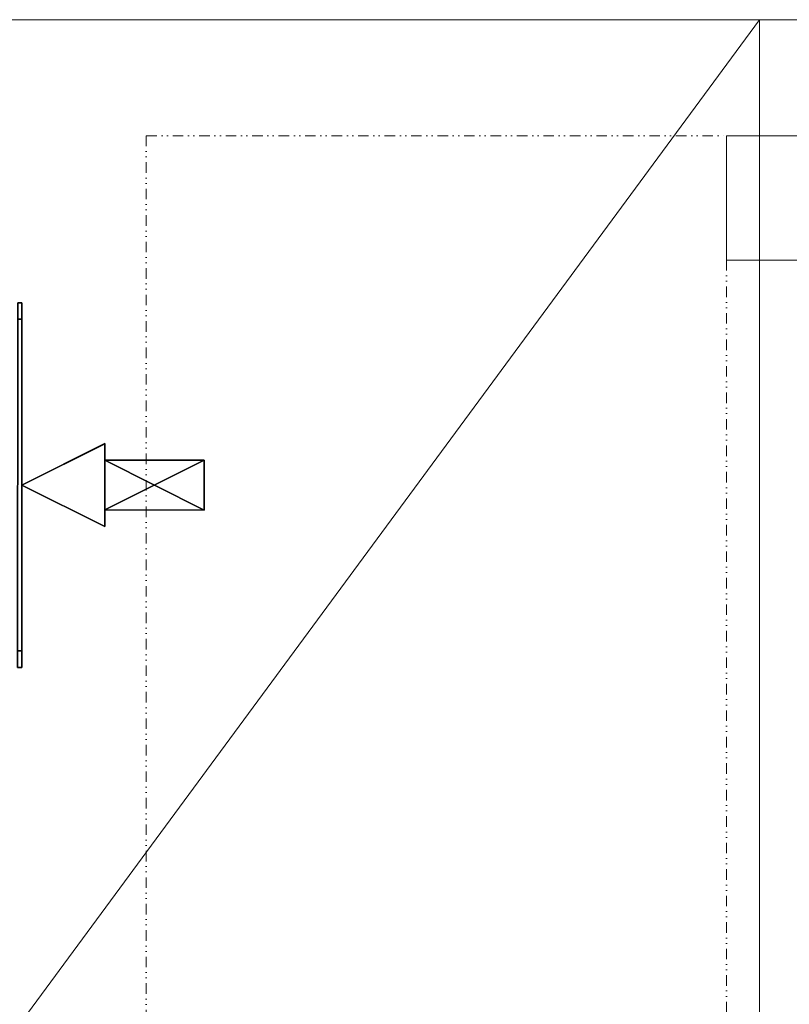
# Model space of a CAD drawing. Header units: millimetres. Extents: x 0 to 1216358, y -266558 to 2852.
# Tile 60 of 76: x 1162987 to 1163916, y -229938 to -228750. Entities that reach past the tile are written whole.
import ezdxf

# ---------------------------------------------------------------- set-up
doc = ezdxf.new("R2010")
doc.units = ezdxf.units.MM
doc.linetypes.add('DĚLICÍ2', pattern=[15.875, 6.35, -3.175, 0, -3.175, 0, -3.175])
doc.layers.get('0').update_dxf_attribs({"lineweight": 13})
doc.layers.add('MAT_174_BYOLXP003919182844', color=174, linetype='Continuous')
doc.layers.add('MAT_253_BYOLXP003919182844', color=253, linetype='Continuous')

# ---------------------------------------------------------------- blocks, each defined once
blk = doc.blocks.new('1273_90_BYOLXP003919182844')
at = {"layer": 'MAT_253_BYOLXP003919182844'}
for points in [[(1410.0273, 2720.002, -420.0967), (1410.0227, 2720.0063, -440.0967), (1409.9224, 2280.0063, -440.1971), (1409.9269, 2280.002, -420.1971)], [(1409.9224, 2280.0063, -440.1971), (1410.0227, 2720.0063, -440.0967), (1415.0227, 2720.0054, -440.0979), (1414.9224, 2280.0054, -440.1983)], [(1410.0273, 2720.002, -420.0967), (1409.9269, 2280.002, -420.1971), (1414.9269, 2280.0007, -420.1983), (1415.0273, 2720.0007, -420.0979)], [(1410.0227, 2720.0063, -440.0967), (1410.0273, 2720.002, -420.0967), (1415.0273, 2720.0007, -420.0979), (1415.0227, 2720.0054, -440.0979)], [(1410.0729, 2719.9563, -220.0968), (1410.0273, 2720.002, -420.0967), (1410.0227, 2700.002, -420.1013), (1410.0684, 2699.9563, -220.1013)], [(1410.0273, 2720.002, -420.0967), (1410.0729, 2719.9563, -220.0968), (1415.0729, 2719.9551, -220.0979), (1415.0273, 2720.0007, -420.0979)], [(1415.0273, 2720.0007, -420.0979), (1414.9269, 2280.0007, -420.1983), (1414.9224, 2280.0054, -440.1983), (1415.0227, 2720.0054, -440.0979)], [(1415.0729, 2719.9551, -220.0979), (1415.0684, 2699.9551, -220.1025), (1415.0227, 2700.0007, -420.1024), (1415.0273, 2720.0007, -420.0979)], [(1410.0774, 2719.9517, -200.0968), (1410.0729, 2719.9563, -220.0968), (1409.9725, 2279.9561, -220.1972), (1409.9771, 2279.9517, -200.1972)], [(1409.9725, 2279.9561, -220.1972), (1410.0729, 2719.9563, -220.0968), (1415.0729, 2719.9551, -220.0979), (1414.9725, 2279.9551, -220.1983)], [(1410.0774, 2719.9517, -200.0968), (1409.9771, 2279.9517, -200.1972), (1414.9771, 2279.9504, -200.1983), (1415.0774, 2719.9504, -200.0979)], [(1410.0729, 2719.9563, -220.0968), (1410.0774, 2719.9517, -200.0968), (1415.0774, 2719.9504, -200.0979), (1415.0729, 2719.9551, -220.0979)], [(1415.0774, 2719.9504, -200.0979), (1414.9771, 2279.9504, -200.1983), (1414.9725, 2279.9551, -220.1983), (1415.0729, 2719.9551, -220.0979)], [(1410.0684, 2699.9563, -220.1013), (1410.0227, 2700.002, -420.1013), (1415.0227, 2700.0007, -420.1024), (1415.0684, 2699.9551, -220.1025)], [(1409.9771, 2299.9561, -220.1926), (1409.9315, 2300.002, -420.1926), (1409.9269, 2280.002, -420.1971), (1409.9725, 2279.9561, -220.1972)], [(1409.9315, 2300.002, -420.1926), (1409.9771, 2299.9561, -220.1926), (1414.9771, 2299.9551, -220.1938), (1414.9315, 2300.0007, -420.1937)], [(1414.9771, 2299.9551, -220.1938), (1414.9725, 2279.9551, -220.1983), (1414.9269, 2280.0007, -420.1983), (1414.9315, 2300.0007, -420.1937)], [(1409.9269, 2280.002, -420.1971), (1409.9224, 2280.0063, -440.1971), (1414.9224, 2280.0054, -440.1983), (1414.9269, 2280.0007, -420.1983)], [(1409.9725, 2279.9561, -220.1972), (1409.9269, 2280.002, -420.1971), (1414.9269, 2280.0007, -420.1983), (1414.9725, 2279.9551, -220.1983)], [(1409.9771, 2279.9517, -200.1972), (1409.9725, 2279.9561, -220.1972), (1414.9725, 2279.9551, -220.1983), (1414.9771, 2279.9504, -200.1983)]]:
    blk.add_3dface(points, dxfattribs=at)
blk = doc.blocks.new('1267_93_BYOLXP003919182844')
at = {"layer": 'MAT_174_BYOLXP003919182844'}
for points in [[(1410.0186, 2499.9893, -320.0991), (1309.9957, 2450.0461, -370.0648), (1310.0186, 2550.0461, -370.0421), (1410.0186, 2499.9893, -320.0991)], [(1309.9957, 2450.0461, -370.0648), (1310.0186, 2500.0349, -320.0535), (1310.0186, 2550.0461, -370.0421), (1309.9957, 2450.0461, -370.0648)], [(1410.0186, 2499.9893, -320.0991), (1310.0413, 2550.0234, -270.0421), (1310.0184, 2450.0234, -270.0649), (1410.0186, 2499.9893, -320.0991)], [(1310.0413, 2550.0234, -270.0421), (1310.0186, 2500.0349, -320.0535), (1310.0184, 2450.0234, -270.0649), (1310.0413, 2550.0234, -270.0421)], [(1410.0186, 2499.9893, -320.0991), (1310.0186, 2550.0461, -370.0421), (1310.0413, 2550.0234, -270.0421), (1410.0186, 2499.9893, -320.0991)], [(1310.0186, 2550.0461, -370.0421), (1310.0186, 2500.0349, -320.0535), (1310.0413, 2550.0234, -270.0421), (1310.0186, 2550.0461, -370.0421)], [(1190.0049, 2470.0964, -350.0056), (1190.0186, 2530.0964, -349.9919), (1310.0555, 2530.0417, -350.0466), (1190.0049, 2470.0964, -350.0056)], [(1310.0555, 2530.0417, -350.0466), (1310.0419, 2470.0417, -350.0603), (1190.0049, 2470.0964, -350.0056), (1310.0555, 2530.0417, -350.0466)], [(1190.0186, 2530.0964, -349.9919), (1190.0322, 2530.0828, -289.9919), (1310.0692, 2530.0281, -290.0466), (1190.0186, 2530.0964, -349.9919)], [(1310.0692, 2530.0281, -290.0466), (1310.0555, 2530.0417, -350.0466), (1190.0186, 2530.0964, -349.9919), (1310.0692, 2530.0281, -290.0466)], [(1190.0322, 2530.0828, -289.9919), (1190.0186, 2470.0828, -290.0056), (1310.0555, 2470.0281, -290.0603), (1190.0322, 2530.0828, -289.9919)], [(1310.0555, 2470.0281, -290.0603), (1310.0692, 2530.0281, -290.0466), (1190.0322, 2530.0828, -289.9919), (1310.0555, 2470.0281, -290.0603)], [(1310.0184, 2450.0234, -270.0649), (1310.0186, 2500.0349, -320.0535), (1309.9957, 2450.0461, -370.0648), (1310.0184, 2450.0234, -270.0649)], [(1410.0186, 2499.9893, -320.0991), (1310.0184, 2450.0234, -270.0649), (1309.9957, 2450.0461, -370.0648), (1410.0186, 2499.9893, -320.0991)], [(1190.0186, 2470.0828, -290.0056), (1190.0049, 2470.0964, -350.0056), (1310.0419, 2470.0417, -350.0603), (1190.0186, 2470.0828, -290.0056)], [(1310.0419, 2470.0417, -350.0603), (1310.0555, 2470.0281, -290.0603), (1190.0186, 2470.0828, -290.0056), (1310.0419, 2470.0417, -350.0603)]]:
    blk.add_3dface(points, dxfattribs=at)
blk = doc.blocks.new('1009_94_BYOLXP003919182844')
at = {"layer": 'MAT_174_BYOLXP003919182844'}
for points in [[(1190.0322, 2530.0828, -289.9919), (1190.0186, 2530.0964, -349.9919), (1190.0049, 2470.0964, -350.0056), (1190.0322, 2530.0828, -289.9919)], [(1190.0049, 2470.0964, -350.0056), (1190.0186, 2470.0828, -290.0056), (1190.0322, 2530.0828, -289.9919), (1190.0049, 2470.0964, -350.0056)]]:
    blk.add_3dface(points, dxfattribs=at)
blk = doc.blocks.new('asxaxasx')
for name in ['1273_90_BYOLXP003919182844', '1267_93_BYOLXP003919182844', '1009_94_BYOLXP003919182844']:
    blk.add_blockref(name, (0, 0))
blk = doc.blocks.new('SDCDCSDC')
at = {"color": 8, "ltscale": 2}
for p, q in [((1165899.8, -206227.3), (1167299.8, -204327.3)), ((1167409.8, -204327.3), (1166149.8, -204327.3)), ((1167299.8, -210007.3), (1167299.8, -204327.3))]:
    blk.add_line(p, q, dxfattribs=at)
at = {"color": 8, "linetype": 'DĚLICÍ2', "ltscale": 2}
for points in [[(1166559.8, -204467.3), (1166559.8, -209867.3)], [(1166559.8, -204467.3), (1167259.8, -204467.3)], [(1167259.8, -204617.3), (1167259.8, -209717.3)]]:
    blk.add_lwpolyline(points, dxfattribs=at)
at = {"color": 8}
blk.add_lwpolyline([(1167409.8, -204617.3), (1167259.8, -204617.3), (1167259.8, -204467.3), (1167409.8, -204467.3)], close=True, dxfattribs=at)

msp = doc.modelspace()

# ---------------------------------------------------------------- block references
msp.add_blockref('SDCDCSDC', (-3419.8, -24422.6, -220.1))
at = {"linetype": 'Continuous', "rotation": 180}
msp.add_blockref('asxaxasx', (1164399.9, -226811.3, 220.1), dxfattribs=at)

doc.saveas('drawing.dxf')
